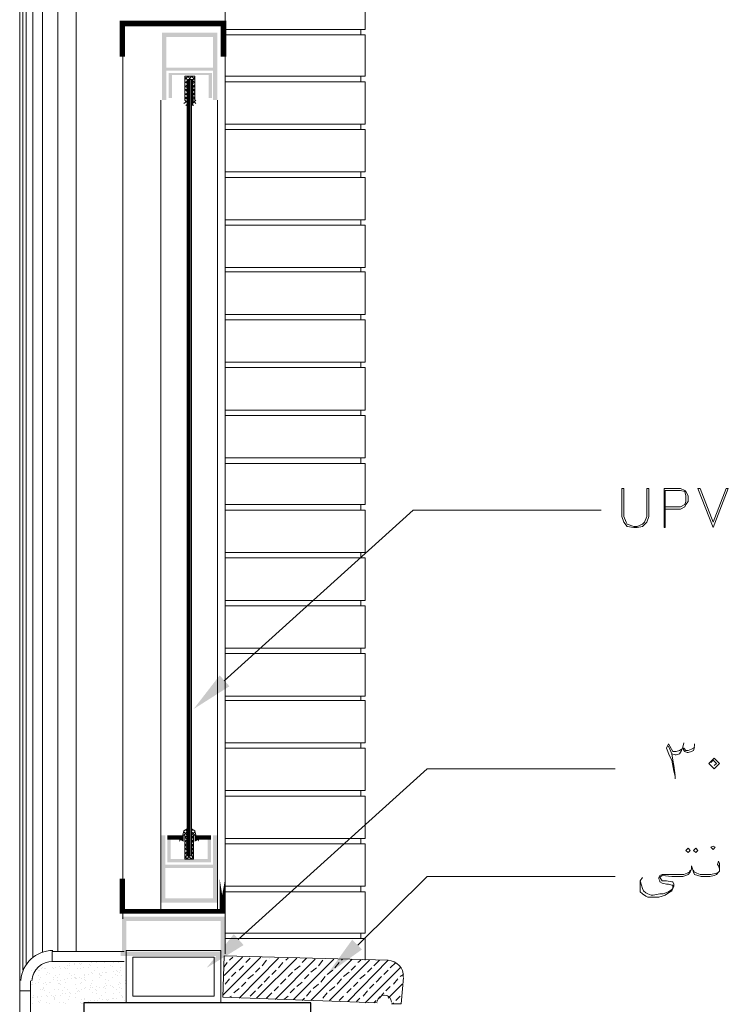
# Model space of a CAD drawing. Header units: metres. Extents: x -18 to 342, y 4 to 63.
# Tile 161 of 173: x 297.26 to 303.54, y 33.16 to 41.88. Entities that reach past the tile are written whole.
import ezdxf

# ---------------------------------------------------------------- set-up
doc = ezdxf.new("R2010")
doc.units = ezdxf.units.M
doc.header["$MEASUREMENT"] = 0
for name, color, linetype in [('PDF_hatch-borshi', 7, 'Continuous'), ('PDF_kaff', 7, 'Continuous'), ('PDF_textt', 7, 'Continuous'), ('PDF_wall', 7, 'Continuous'), ('PDF_WIN', 7, 'Continuous'), ('PDF_win11', 7, 'Continuous')]:
    doc.layers.add(name, color=color, linetype=linetype)

msp = doc.modelspace()

# ---------------------------------------------------------------- linework, layer by layer
at = {"layer": 'PDF_hatch-borshi', "lineweight": 18}
for points in [[(299.0624, 33.2437), (299.3995, 33.5808)], [(299.072, 33.5808), (299.072, 33.5808)], [(299.072, 33.4171), (299.2357, 33.5808)], [(299.1202, 33.5519), (299.1491, 33.5808)], [(297.6177, 33.4941), (297.6177, 33.4941)], [(297.6851, 33.5037), (297.6851, 33.5037)], [(297.7044, 33.523), (297.7044, 33.523)], [(297.7044, 33.5037), (297.7044, 33.5037)], [(297.7429, 33.523), (297.7429, 33.523)], [(297.7429, 33.5134), (297.7429, 33.5134)], [(297.7911, 33.523), (297.7911, 33.523)], [(297.8007, 33.5134), (297.8007, 33.5134)], [(297.8103, 33.523), (297.8103, 33.523)], [(297.8777, 33.5134), (297.8777, 33.5134)], [(297.8874, 33.5037), (297.8874, 33.5037)], [(297.897, 33.5326), (297.897, 33.5326)], [(297.9452, 33.5326), (297.9452, 33.5326)], [(298.0126, 33.5326), (298.0126, 33.5326)], [(298.0704, 33.5037), (298.0704, 33.5037)], [(298.08, 33.4941), (298.08, 33.4941)], [(298.0896, 33.5326), (298.0896, 33.5326)], [(298.1378, 33.5326), (298.1378, 33.5326)], [(298.2052, 33.4941), (298.2052, 33.4941)], [(299.072, 33.4941), (299.1009, 33.5326)], [(299.2069, 33.2148), (299.5536, 33.5712)], [(299.2069, 33.4652), (299.2454, 33.5037)], [(299.2646, 33.5326), (299.3032, 33.5712)], [(299.361, 33.2148), (299.7173, 33.5712)], [(299.4091, 33.5037), (299.4476, 33.5519)], [(299.4765, 33.5712), (299.4765, 33.5712)], [(299.5247, 33.2052), (299.881, 33.5615)], [(299.5536, 33.4845), (299.5921, 33.5326)], [(299.621, 33.5519), (299.6403, 33.5712)], [(299.6884, 33.2052), (300.0448, 33.5615)], [(299.698, 33.4652), (299.7462, 33.5037)], [(299.7655, 33.5326), (299.804, 33.5712)], [(299.8425, 33.1955), (300.2085, 33.5615)], [(299.9099, 33.5037), (299.9485, 33.5519)], [(300.0062, 33.1955), (300.3626, 33.5519)], [(300.0544, 33.4845), (300.0929, 33.5326)], [(300.1122, 33.5519), (300.1218, 33.5615)], [(300.17, 33.1859), (300.5263, 33.5519)], [(300.1989, 33.4652), (300.2374, 33.5037)], [(300.2567, 33.5326), (300.2855, 33.5519)], [(300.4011, 33.5037), (300.4493, 33.5519)], [(300.5456, 33.4845), (300.5937, 33.5326)], [(297.3673, 33.4652), (297.3673, 33.4652)], [(297.3769, 33.4267), (297.3769, 33.4267)], [(297.4251, 33.4652), (297.4251, 33.4652)], [(297.4251, 33.4171), (297.4251, 33.4171)], [(297.4347, 33.4652), (297.4347, 33.4652)], [(297.454, 33.4748), (297.454, 33.4748)], [(297.4636, 33.4845), (297.4636, 33.4845)], [(297.4829, 33.4748), (297.4829, 33.4748)], [(297.4925, 33.4748), (297.4925, 33.4748)], [(297.5021, 33.4267), (297.5021, 33.4267)], [(297.5118, 33.4459), (297.5118, 33.4459)], [(297.5214, 33.4363), (297.5214, 33.4363)], [(297.5503, 33.4845), (297.5503, 33.4845)], [(297.5599, 33.4748), (297.5599, 33.4748)], [(297.5792, 33.4845), (297.5792, 33.4845)], [(297.5792, 33.4171), (297.5792, 33.4171)], [(297.6177, 33.4267), (297.6177, 33.4267)], [(297.6273, 33.4748), (297.6273, 33.4748)], [(297.6562, 33.4845), (297.6562, 33.4845)], [(297.6659, 33.4748), (297.6659, 33.4748)], [(297.6851, 33.4748), (297.6851, 33.4748)], [(297.7044, 33.4363), (297.7044, 33.4363)], [(297.7237, 33.4171), (297.7237, 33.4171)], [(297.7429, 33.4267), (297.7429, 33.4267)], [(297.7718, 33.4748), (297.7718, 33.4748)], [(297.8007, 33.4748), (297.8007, 33.4748)], [(297.8296, 33.4845), (297.8296, 33.4845)], [(297.8392, 33.4267), (297.8392, 33.4267)], [(297.8392, 33.4171), (297.8392, 33.4171)], [(297.8681, 33.4845), (297.8681, 33.4845)], [(297.8681, 33.4267), (297.8681, 33.4267)], [(297.897, 33.4459), (297.897, 33.4459)], [(297.9066, 33.4363), (297.9066, 33.4363)], [(297.9259, 33.4652), (297.9259, 33.4652)], [(297.9548, 33.4845), (297.9548, 33.4845)], [(297.9644, 33.4363), (297.9644, 33.4363)], [(297.9644, 33.4267), (297.9644, 33.4267)], [(297.9741, 33.4171), (297.9741, 33.4171)], [(297.9837, 33.4171), (297.9837, 33.4171)], [(297.9837, 33.4171), (297.9837, 33.4171)], [(297.9933, 33.4459), (297.9933, 33.4459)], [(298.0126, 33.4845), (298.0126, 33.4845)], [(298.0222, 33.4459), (298.0222, 33.4459)], [(298.0318, 33.4459), (298.0318, 33.4459)], [(298.0896, 33.4556), (298.0896, 33.4556)], [(298.1089, 33.4267), (298.1089, 33.4267)], [(298.1185, 33.4652), (298.1185, 33.4652)], [(298.1185, 33.4652), (298.1185, 33.4652)], [(298.1282, 33.4556), (298.1282, 33.4556)], [(298.1282, 33.4171), (298.1282, 33.4171)], [(298.1474, 33.4459), (298.1474, 33.4459)], [(298.1571, 33.4845), (298.1571, 33.4845)], [(298.1571, 33.4652), (298.1571, 33.4652)], [(298.1667, 33.4171), (298.1667, 33.4171)], [(299.1394, 33.4074), (299.178, 33.4459)], [(299.2839, 33.3882), (299.3321, 33.4267)], [(299.3513, 33.4459), (299.3898, 33.4845)], [(299.4284, 33.3593), (299.4765, 33.4074)], [(299.4958, 33.4267), (299.5343, 33.4652)], [(299.6403, 33.4074), (299.6788, 33.4459)], [(299.7847, 33.3882), (299.8233, 33.4267)], [(299.8425, 33.4459), (299.8907, 33.4845)], [(299.9292, 33.3593), (299.9677, 33.4074)], [(299.987, 33.4267), (300.0351, 33.4652)], [(300.1315, 33.4074), (300.1796, 33.4459)], [(300.2759, 33.3882), (300.3241, 33.4267)], [(300.3241, 33.1763), (300.6323, 33.4845)], [(300.3433, 33.4459), (300.3819, 33.4845)], [(300.4204, 33.3593), (300.4685, 33.4074)], [(300.4878, 33.4267), (300.5263, 33.4652)], [(300.6323, 33.4074), (300.6612, 33.4267)], [(297.3673, 33.34), (297.3673, 33.34)], [(297.3769, 33.3978), (297.3769, 33.3978)], [(297.3769, 33.3882), (297.3769, 33.3882)], [(297.3769, 33.3593), (297.3769, 33.3593)], [(297.3769, 33.34), (297.3769, 33.34)], [(297.4058, 33.3496), (297.4058, 33.3496)], [(297.4251, 33.3593), (297.4251, 33.3593)], [(297.4347, 33.3785), (297.4347, 33.3785)], [(297.4443, 33.3978), (297.4443, 33.3978)], [(297.4732, 33.3496), (297.4732, 33.3496)], [(297.4925, 33.3593), (297.4925, 33.3593)], [(297.5021, 33.34), (297.5021, 33.34)], [(297.5214, 33.3593), (297.5214, 33.3593)], [(297.531, 33.3593), (297.531, 33.3593)], [(297.5599, 33.3978), (297.5599, 33.3978)], [(297.5599, 33.3785), (297.5599, 33.3785)], [(297.5984, 33.3978), (297.5984, 33.3978)], [(297.5984, 33.3689), (297.5984, 33.3689)], [(297.6081, 33.3496), (297.6081, 33.3496)], [(297.6177, 33.3496), (297.6177, 33.3496)], [(297.6273, 33.3689), (297.6273, 33.3689)], [(297.6273, 33.34), (297.6273, 33.34)], [(297.6562, 33.3785), (297.6562, 33.3785)], [(297.6659, 33.3593), (297.6659, 33.3593)], [(297.6851, 33.3882), (297.6851, 33.3882)], [(297.7237, 33.3882), (297.7237, 33.3882)], [(297.7429, 33.3978), (297.7429, 33.3978)], [(297.7525, 33.3978), (297.7525, 33.3978)], [(297.7525, 33.3882), (297.7525, 33.3882)], [(297.7525, 33.34), (297.7525, 33.34)], [(297.7622, 33.3882), (297.7622, 33.3882)], [(297.7911, 33.3978), (297.7911, 33.3978)], [(297.8007, 33.3496), (297.8007, 33.3496)], [(297.8103, 33.3882), (297.8103, 33.3882)], [(297.8103, 33.3593), (297.8103, 33.3593)], [(297.8392, 33.3978), (297.8392, 33.3978)], [(297.8392, 33.3785), (297.8392, 33.3785)], [(297.8489, 33.3689), (297.8489, 33.3689)], [(297.8874, 33.3304), (297.8874, 33.3304)], [(297.897, 33.3496), (297.897, 33.3496)], [(297.9066, 33.3689), (297.9066, 33.3689)], [(297.9452, 33.3207), (297.9452, 33.3207)], [(297.9644, 33.3978), (297.9644, 33.3978)], [(298.0126, 33.3207), (298.0126, 33.3207)], [(298.0222, 33.3785), (298.0222, 33.3785)], [(298.0222, 33.3496), (298.0222, 33.3496)], [(298.0318, 33.3304), (298.0318, 33.3304)], [(298.0511, 33.3689), (298.0511, 33.3689)], [(298.0704, 33.3304), (298.0704, 33.3304)], [(298.0704, 33.3304), (298.0704, 33.3304)], [(298.08, 33.3978), (298.08, 33.3978)], [(298.08, 33.3207), (298.08, 33.3207)], [(298.1378, 33.34), (298.1378, 33.34)], [(298.1474, 33.3593), (298.1474, 33.3593)], [(298.1571, 33.3496), (298.1571, 33.3496)], [(298.1956, 33.3689), (298.1956, 33.3689)], [(298.1956, 33.3496), (298.1956, 33.3496)], [(299.0816, 33.34), (299.1202, 33.3882)], [(299.2261, 33.3207), (299.2646, 33.3593)], [(299.3706, 33.3015), (299.4091, 33.34)], [(299.5151, 33.2822), (299.5536, 33.3207)], [(299.5728, 33.34), (299.621, 33.3882)], [(299.7173, 33.3207), (299.7655, 33.3593)], [(299.8618, 33.3015), (299.9099, 33.34)], [(300.0062, 33.2822), (300.0544, 33.3207)], [(300.0737, 33.34), (300.1122, 33.3882)], [(300.2181, 33.3207), (300.2567, 33.3593)], [(300.3626, 33.3015), (300.4011, 33.34)], [(300.5071, 33.2822), (300.5456, 33.3207)], [(300.5263, 33.2148), (300.6515, 33.34)], [(300.5745, 33.34), (300.613, 33.3882)], [(297.3866, 33.2437), (297.3866, 33.2437)], [(297.4155, 33.2341), (297.4155, 33.2341)], [(297.4443, 33.2918), (297.4443, 33.2918)], [(297.454, 33.2341), (297.454, 33.2341)], [(297.4636, 33.2918), (297.4636, 33.2918)], [(297.4732, 33.3111), (297.4732, 33.3111)], [(297.4732, 33.3015), (297.4732, 33.3015)], [(297.4829, 33.2822), (297.4829, 33.2822)], [(297.5021, 33.2437), (297.5021, 33.2437)], [(297.5118, 33.2341), (297.5118, 33.2341)], [(297.5214, 33.263), (297.5214, 33.263)], [(297.5407, 33.2437), (297.5407, 33.2437)], [(297.5599, 33.2341), (297.5599, 33.2341)], [(297.5696, 33.2918), (297.5696, 33.2918)], [(297.5792, 33.2437), (297.5792, 33.2437)], [(297.6081, 33.2918), (297.6081, 33.2918)], [(297.6273, 33.2437), (297.6273, 33.2437)], [(297.637, 33.2822), (297.637, 33.2822)], [(297.637, 33.2533), (297.637, 33.2533)], [(297.6562, 33.3111), (297.6562, 33.3111)], [(297.6659, 33.2533), (297.6659, 33.2533)], [(297.6851, 33.2918), (297.6851, 33.2918)], [(297.7044, 33.263), (297.7044, 33.263)], [(297.7044, 33.263), (297.7044, 33.263)], [(297.7044, 33.2341), (297.7044, 33.2341)], [(297.714, 33.2533), (297.714, 33.2533)], [(297.7525, 33.2533), (297.7525, 33.2533)], [(297.7622, 33.3015), (297.7622, 33.3015)], [(297.7718, 33.2726), (297.7718, 33.2726)], [(297.7814, 33.2822), (297.7814, 33.2822)], [(297.7911, 33.2726), (297.7911, 33.2726)], [(297.8103, 33.2918), (297.8103, 33.2918)], [(297.8392, 33.3015), (297.8392, 33.3015)], [(297.8489, 33.3111), (297.8489, 33.3111)], [(297.8777, 33.2918), (297.8777, 33.2918)], [(297.8874, 33.3111), (297.8874, 33.3111)], [(297.9066, 33.3111), (297.9066, 33.3111)], [(297.9066, 33.263), (297.9066, 33.263)], [(297.9355, 33.2918), (297.9355, 33.2918)], [(297.9452, 33.2822), (297.9452, 33.2822)], [(297.9452, 33.2533), (297.9452, 33.2533)], [(297.9644, 33.3111), (297.9644, 33.3111)], [(297.9837, 33.2437), (297.9837, 33.2437)], [(298.003, 33.3111), (298.003, 33.3111)], [(298.0222, 33.3015), (298.0222, 33.3015)], [(298.0222, 33.263), (298.0222, 33.263)], [(298.0896, 33.3111), (298.0896, 33.3111)], [(298.0896, 33.2533), (298.0896, 33.2533)], [(298.1185, 33.2918), (298.1185, 33.2918)], [(298.1474, 33.3111), (298.1474, 33.3111)], [(298.1474, 33.263), (298.1474, 33.263)], [(298.1667, 33.3015), (298.1667, 33.3015)], [(298.1667, 33.2437), (298.1667, 33.2437)], [(298.1763, 33.2341), (298.1763, 33.2341)], [(299.1202, 33.2244), (299.1394, 33.2341)], [(299.1587, 33.263), (299.2069, 33.3015)], [(299.3032, 33.2341), (299.3513, 33.2822)], [(299.4476, 33.2148), (299.4958, 33.263)], [(299.6017, 33.2052), (299.6403, 33.2341)], [(299.6595, 33.263), (299.698, 33.3015)], [(299.804, 33.2341), (299.8425, 33.2822)], [(299.9485, 33.2148), (299.987, 33.263)], [(300.0929, 33.1955), (300.1315, 33.2341)], [(300.1603, 33.263), (300.1989, 33.3015)], [(300.3048, 33.2341), (300.3433, 33.2822)], [(300.4493, 33.2148), (300.4878, 33.263)], [(300.5937, 33.1955), (300.6323, 33.2341)], [(297.3769, 33.2244), (297.3769, 33.2244)], [(297.3769, 33.1666), (297.3769, 33.1666)], [(297.3866, 33.2244), (297.3866, 33.2244)], [(297.4155, 33.2244), (297.4155, 33.2244)], [(297.4251, 33.1859), (297.4251, 33.1859)], [(297.4347, 33.1763), (297.4347, 33.1763)], [(297.4443, 33.1955), (297.4443, 33.1955)], [(297.5021, 33.1763), (297.5021, 33.1763)], [(297.5214, 33.1666), (297.5214, 33.1666)], [(297.5696, 33.2244), (297.5696, 33.2244)], [(297.5696, 33.2148), (297.5696, 33.2148)], [(297.5696, 33.2052), (297.5696, 33.2052)], [(297.6177, 33.1763), (297.6177, 33.1763)], [(297.6466, 33.1763), (297.6466, 33.1763)], [(297.6659, 33.1666), (297.6659, 33.1666)], [(297.6948, 33.2052), (297.6948, 33.2052)], [(297.7525, 33.2244), (297.7525, 33.2244)], [(297.8007, 33.1763), (297.8007, 33.1763)], [(297.8007, 33.1763), (297.8007, 33.1763)], [(297.8103, 33.2052), (297.8103, 33.2052)], [(297.8103, 33.1666), (297.8103, 33.1666)], [(297.82, 33.1666), (297.82, 33.1666)], [(297.8392, 33.2148), (297.8392, 33.2148)], [(297.8392, 33.2052), (297.8392, 33.2052)], [(297.8681, 33.1859), (297.8681, 33.1859)], [(297.8874, 33.1955), (297.8874, 33.1955)], [(297.9066, 33.1763), (297.9066, 33.1763)], [(297.9259, 33.1955), (297.9259, 33.1955)], [(297.9548, 33.1955), (297.9548, 33.1955)], [(297.9644, 33.2148), (297.9644, 33.2148)], [(297.9933, 33.2052), (297.9933, 33.2052)], [(298.0318, 33.2052), (298.0318, 33.2052)], [(298.0415, 33.1955), (298.0415, 33.1955)], [(298.0415, 33.1955), (298.0415, 33.1955)], [(298.0511, 33.2052), (298.0511, 33.2052)], [(298.0607, 33.1763), (298.0607, 33.1763)], [(298.08, 33.2148), (298.08, 33.2148)], [(298.0896, 33.2148), (298.0896, 33.2148)], [(298.1185, 33.2148), (298.1185, 33.2148)], [(298.1763, 33.2244), (298.1763, 33.2244)], [(298.1859, 33.1955), (298.1859, 33.1955)], [(299.2839, 33.2148), (299.2839, 33.2148)], [(299.7655, 33.1955), (299.7847, 33.2148)], [(299.9292, 33.1955), (299.9292, 33.1955)], [(300.247, 33.1859), (300.2759, 33.2148)], [(300.4011, 33.1763), (300.4204, 33.1955)], [(300.5649, 33.1666), (300.5745, 33.1763)], [(300.6419, 33.1666), (300.6419, 33.1666)]]:
    msp.add_lwpolyline(points, dxfattribs=at)
at = {"layer": 'PDF_kaff', "lineweight": 20}
for points in [[(297.3577, 33.3689), (297.3577, 15.0696), (297.2614, 15.0696), (297.2614, 33.3689), (297.2614, 42.5282)], [(297.2902, 42.4126), (297.2902, 33.4652)], [(297.3191, 42.3548), (297.3191, 33.523)], [(297.3769, 42.2778), (297.3769, 33.5808)], [(297.4636, 42.22), (297.4636, 33.6193)], [(297.5984, 42.1718), (297.5984, 33.6289)], [(297.7622, 42.1718), (297.7622, 33.6289)], [(299.0816, 42.1718), (299.8425, 42.1718), (300.3241, 42.1718), (300.3241, 41.7962), (299.0816, 41.7962)], [(300.2855, 41.7962), (300.2855, 41.748)], [(299.0816, 41.748), (300.3241, 41.748), (300.3241, 41.3821), (299.0816, 41.3821)], [(300.2855, 41.3821), (300.2855, 41.3339)], [(299.0816, 41.3339), (300.3241, 41.3339), (300.3241, 40.9583), (299.0816, 40.9583)], [(299.0816, 40.9101), (300.3241, 40.9101), (300.3241, 40.5345), (299.0816, 40.5345)], [(300.2855, 40.9583), (300.2855, 40.9101)], [(299.0816, 40.4864), (300.3241, 40.4864), (300.3241, 40.1107), (299.0816, 40.1107)], [(300.2855, 40.5345), (300.2855, 40.4864)], [(299.0816, 40.0626), (300.3241, 40.0626), (300.3241, 39.687), (299.0816, 39.687)], [(300.2855, 40.1107), (300.2855, 40.0626)], [(300.2855, 39.687), (300.2855, 39.6484)], [(299.0816, 39.6484), (300.3241, 39.6484), (300.3241, 39.2728), (299.0816, 39.2728)], [(300.2855, 39.2728), (300.2855, 39.2247)], [(299.0816, 38.8491), (300.3241, 38.8491), (300.3241, 39.2247), (299.0816, 39.2247)], [(300.2855, 38.8491), (300.2855, 38.8009)], [(299.0816, 38.8009), (300.3241, 38.8009), (300.3241, 38.4253), (299.0816, 38.4253)], [(299.0816, 38.3771), (300.3241, 38.3771), (300.3241, 38.0015), (299.0816, 38.0015)], [(300.2855, 38.4253), (300.2855, 38.3771)], [(299.0816, 37.9533), (300.3241, 37.9533), (300.3241, 37.5874), (299.0816, 37.5874)], [(300.2855, 38.0015), (300.2855, 37.9533)], [(299.0816, 37.1636), (300.3241, 37.1636), (300.3241, 37.5392), (299.0816, 37.5392)], [(300.2855, 37.5874), (300.2855, 37.5392)], [(300.2855, 37.1636), (300.2855, 37.1154)], [(299.0816, 37.1154), (300.3241, 37.1154), (300.3241, 36.7398), (299.0816, 36.7398)], [(300.2855, 36.7398), (300.2855, 36.6917)], [(299.0816, 36.6917), (300.3241, 36.6917), (300.3241, 36.316), (299.0816, 36.316)], [(300.2855, 36.316), (300.2855, 36.2679)], [(299.0816, 36.2679), (300.3241, 36.2679), (300.3241, 35.8923), (299.0816, 35.8923)], [(299.0816, 35.4781), (300.3241, 35.4781), (300.3241, 35.8537), (299.0816, 35.8537)], [(300.2855, 35.8923), (300.2855, 35.8537)], [(299.0816, 35.43), (300.3241, 35.43), (300.3241, 35.0544), (299.0816, 35.0544)], [(300.2855, 35.4781), (300.2855, 35.43)], [(299.0816, 35.0062), (300.3241, 35.0062), (300.3241, 34.6306), (299.0816, 34.6306)], [(300.2855, 35.0544), (300.2855, 35.0062)], [(300.2855, 34.6306), (300.2855, 34.5824)], [(299.0816, 34.5824), (300.3241, 34.5824), (300.3241, 34.2068), (299.0816, 34.2068)], [(300.2855, 34.2068), (300.2855, 34.1587)], [(299.0816, 33.7927), (300.3241, 33.7927), (300.3241, 34.1587), (299.0816, 34.1587)], [(300.2855, 33.7927), (300.2855, 33.7445)], [(300.3241, 33.5519), (300.3241, 33.7445), (299.0816, 33.7445)], [(298.1859, 33.6289), (297.5503, 33.6289), (297.5503, 33.5423), (298.1859, 33.5423)], [(300.5552, 33.1666), (300.6419, 33.1666), (300.6612, 33.3978)], [(297.2614, 33.2822), (297.3577, 33.2822)]]:
    msp.add_lwpolyline(points, dxfattribs=at)
msp.add_lwpolyline([(300.6609, 33.4044, 0.414213), (300.5263, 33.5519), (299.072, 33.5904), (299.0624, 33.2244), (300.43, 33.1763)], format="xyb", dxfattribs=at)
for centre, radius, start, end in [((297.5551, 33.3545), 0.2841, 90, 176.12732), ((297.5551, 33.3545), 0.1878, 90, 175.25941), ((300.4926, 33.1811), 0.0626, 359.22004, 174.30358)]:
    msp.add_arc(centre, radius, start, end, dxfattribs=at)
at = {"layer": 'PDF_textt', "lineweight": 20}
for points in [[(302.8378, 37.7318), (302.8186, 37.7318), (302.8186, 37.4814), (302.7993, 37.4333), (302.78, 37.414), (302.7319, 37.3947), (302.703, 37.3947), (302.6452, 37.414), (302.6356, 37.4333), (302.6163, 37.4814), (302.6163, 37.7318), (302.597, 37.7318), (302.597, 37.4814), (302.6163, 37.4333), (302.6452, 37.3947), (302.703, 37.3851), (302.7319, 37.3851), (302.78, 37.3947), (302.8186, 37.4333), (302.8378, 37.4814)], [(303.4061, 37.3851), (303.2712, 37.7318), (303.2905, 37.7318), (303.4061, 37.4333), (303.5216, 37.7318), (303.5409, 37.7318)], [(303.3675, 35.2951), (303.4157, 35.3433), (303.4638, 35.2951), (303.4157, 35.247)], [(303.1845, 34.5439), (303.2038, 34.5246), (303.1845, 34.5054), (303.1653, 34.5246)], [(303.252, 34.5439), (303.2712, 34.5246), (303.252, 34.5054), (303.2327, 34.5246)], [(303.4061, 34.5343), (303.4253, 34.5535), (303.4061, 34.5632), (303.3868, 34.5535)], [(298.2052, 33.1763), (298.2052, 33.6386), (299.0431, 33.6386), (299.0431, 33.1763)], [(298.263, 33.2341), (298.263, 33.5808), (298.9853, 33.5808), (298.9853, 33.2341)]]:
    msp.add_lwpolyline(points, close=True, dxfattribs=at)
for points in [[(302.9823, 37.5488), (303.1171, 37.5488), (303.1556, 37.5681), (303.1653, 37.5874), (303.1845, 37.6163), (303.1845, 37.6644), (303.1653, 37.7029), (303.1556, 37.7126), (303.1171, 37.7318), (302.9727, 37.7318), (302.9727, 37.3851), (302.9823, 37.3851), (302.9823, 37.7126), (303.1171, 37.7126), (303.1556, 37.7029), (303.1653, 37.6644), (303.1653, 37.6163), (303.1556, 37.5874), (303.1171, 37.5681), (302.9823, 37.5681)], [(299.072, 36.0271), (300.7478, 37.5392), (302.414, 37.5392)], [(303.069, 35.1603), (303.069, 35.1796), (303.0593, 35.2277), (303.0401, 35.324), (303.0208, 35.3626), (302.9919, 35.43), (303.0112, 35.4685), (303.0497, 35.4011), (303.069, 35.4011), (303.0786, 35.4011), (303.1075, 35.4107), (303.1268, 35.4203)], [(303.0112, 35.4492), (303.0304, 35.4011), (303.0401, 35.3818), (303.069, 35.3722), (303.0786, 35.3722), (303.1075, 35.3818), (303.1268, 35.4107), (303.1364, 35.4396)], [(303.2423, 35.4396), (303.2327, 35.4107), (303.2134, 35.4011), (303.1845, 35.3914), (303.1749, 35.3914), (303.1556, 35.4011), (303.146, 35.4107), (303.1364, 35.4396), (303.146, 35.4781)], [(303.146, 35.43), (303.1653, 35.4107), (303.1845, 35.4107), (303.2134, 35.4203), (303.2327, 35.43), (303.2423, 35.4492), (303.2423, 35.4685)], [(303.0401, 35.3818), (303.0497, 35.324), (303.0593, 35.2759), (303.069, 35.1892)], [(303.3868, 35.3048), (303.4061, 35.324), (303.435, 35.2951), (303.4157, 35.2759)], [(299.1972, 33.7349), (300.8731, 35.247), (302.5393, 35.247)], [(303.4638, 34.3416), (303.4638, 34.3609), (303.4542, 34.3898), (303.4446, 34.3994), (303.4542, 34.4283), (303.4638, 34.4091), (303.4638, 34.3802), (303.4638, 34.3705), (303.4638, 34.3416), (303.4542, 34.332), (303.435, 34.3128), (303.4157, 34.3031), (303.3772, 34.2935), (303.329, 34.2935), (303.3001, 34.2935), (303.2712, 34.3031), (303.2423, 34.3128), (303.2327, 34.332), (303.2231, 34.3609), (303.2134, 34.3898), (303.2134, 34.3609), (303.2038, 34.332), (303.1845, 34.3128), (303.1653, 34.3031), (303.1364, 34.2935), (303.0979, 34.2935), (303.0401, 34.2935), (302.9534, 34.3031), (302.9438, 34.2935), (302.9341, 34.2839), (302.9438, 34.2742), (302.9534, 34.255), (302.9919, 34.255), (303.0401, 34.2453), (303.0497, 34.2453), (303.0593, 34.2261), (303.0593, 34.2068), (303.0497, 34.1875), (303.0401, 34.1683), (303.0112, 34.149), (302.9823, 34.1298), (302.9534, 34.1201), (302.9245, 34.1105), (302.886, 34.1105), (302.8667, 34.1105), (302.8282, 34.1105), (302.8089, 34.1201), (302.78, 34.1394), (302.7608, 34.1587), (302.7608, 34.1972), (302.7608, 34.255), (302.78, 34.2839)], [(300.2567, 33.6867), (300.8731, 34.2935), (302.5393, 34.2935)], [(303.2038, 34.3513), (303.1942, 34.332), (303.1749, 34.3224), (303.146, 34.3128), (303.0979, 34.3128), (303.069, 34.3128), (302.9534, 34.3128), (302.9341, 34.3031), (302.9245, 34.2839), (302.9245, 34.2742), (302.9341, 34.255), (302.9341, 34.2453), (302.9534, 34.2357), (302.9919, 34.2261), (303.0112, 34.2261), (303.0401, 34.2164), (303.0497, 34.2164), (303.0497, 34.1972), (303.0497, 34.1875), (303.0401, 34.1779), (303.0112, 34.1587), (302.963, 34.1394), (302.9341, 34.1394), (302.8763, 34.1298), (302.8571, 34.1298), (302.8282, 34.1394), (302.8089, 34.149), (302.7897, 34.1683), (302.78, 34.1875), (302.7704, 34.2164), (302.7608, 34.255)], [(303.2327, 34.3513), (303.2423, 34.332), (303.2616, 34.3224), (303.2905, 34.3128), (303.329, 34.3128), (303.3868, 34.3128), (303.435, 34.3224), (303.4542, 34.332)]]:
    msp.add_lwpolyline(points, dxfattribs=at)
at = {"layer": 'PDF_textt', "transparency": 33554559}
for points in [[(299.1202, 35.979), (298.8023, 35.7767), (299.0335, 36.0753)], [(299.2454, 33.6867), (298.9179, 33.4845), (299.1587, 33.783)], [(300.2952, 33.6482), (299.987, 33.4267), (300.2085, 33.7349)]]:
    msp.add_solid(points, dxfattribs=at)
at = {"layer": 'PDF_wall', "lineweight": 0, "const_width": 0.0482}
msp.add_lwpolyline([(298.1715, 41.5554), (298.1715, 41.8492), (299.0672, 41.8492), (299.0672, 41.5554)], dxfattribs=at)
at = {"layer": 'PDF_wall', "lineweight": 0}
for points in [[(298.6964, 34.6017, 0.0385, 0.0385, 0), (298.6964, 34.6402, 0.0385, 0.0385, 0), (298.5712, 34.6402, 0.0385, 0.0385, 0), (298.6964, 34.6402, 0.0385, 0.0385, 0)], [(298.8312, 34.6017, 0.0385, 0.0385, 0), (298.8312, 34.6402, 0.0385, 0.0385, 0), (298.9564, 34.6402, 0.0385, 0.0385, 0), (298.8312, 34.6402, 0.0385, 0.0385, 0)], [(299.0576, 34.2742, 0.0482, 0.0482, 0), (299.0576, 33.9853, 0.0385, 0.0385, 0), (298.1715, 33.9853, 0.0482, 0.0482, 0), (298.1715, 34.2742, 0.0482, 0.0482, 0), (298.1715, 33.9853, 0.0385, 0.0385, 0), (299.0576, 33.9853, 0.0482, 0.0482, 0)]]:
    msp.add_lwpolyline(points, format="xyseb", close=True, dxfattribs=at)
at = {"layer": 'PDF_wall', "lineweight": 25}
msp.add_lwpolyline([(299.8425, 10.6874), (299.8425, 13.4997), (299.8425, 33.1763), (297.8296, 33.1763), (297.8296, 13.3264)], dxfattribs=at)
at = {"layer": 'PDF_wall', "transparency": 33554559}
for points in [[(298.523, 41.1702), (298.5616, 41.1702), (298.523, 41.7673)], [(298.5616, 41.1702), (298.523, 41.7673), (298.5616, 41.7673)], [(298.995, 41.7288), (298.995, 41.7673), (298.5423, 41.7288)], [(298.995, 41.7673), (298.5423, 41.7288), (298.5423, 41.7673)], [(298.9757, 41.1702), (299.0142, 41.1702), (298.9757, 41.7673)], [(299.0142, 41.1702), (298.9757, 41.7673), (299.0142, 41.7673)], [(298.995, 41.4302), (298.995, 41.4591), (298.5423, 41.4302)], [(298.995, 41.4591), (298.5423, 41.4302), (298.5423, 41.4591)], [(298.9661, 41.3917), (298.9661, 41.4109), (298.5808, 41.3917)], [(298.9661, 41.4109), (298.5808, 41.3917), (298.5808, 41.4109)], [(298.5808, 41.1894), (298.6097, 41.1894), (298.5808, 41.4013)], [(298.6097, 41.1894), (298.5808, 41.4013), (298.6097, 41.4013)], [(298.9372, 41.1894), (298.9661, 41.1894), (298.9372, 41.4013)], [(298.9661, 41.1894), (298.9372, 41.4013), (298.9661, 41.4013)], [(298.5519, 34.6595), (298.5134, 34.6595), (298.5519, 34.0623)], [(298.5134, 34.6595), (298.5519, 34.0623), (298.5134, 34.0623)], [(298.5519, 34.6595), (298.5134, 34.6595), (298.5519, 34.0623)], [(298.5134, 34.6595), (298.5519, 34.0623), (298.5134, 34.0623)], [(298.6001, 34.6402), (298.5712, 34.6402), (298.6001, 34.4283)], [(298.5712, 34.6402), (298.6001, 34.4283), (298.5712, 34.4283)], [(298.6001, 34.6402), (298.5712, 34.6402), (298.6001, 34.4283)], [(298.5712, 34.6402), (298.6001, 34.4283), (298.5712, 34.4283)], [(298.9564, 34.6402), (298.9276, 34.6402), (298.9564, 34.4283)], [(298.9276, 34.6402), (298.9564, 34.4283), (298.9276, 34.4283)], [(298.9564, 34.6402), (298.9276, 34.6402), (298.9564, 34.4283)], [(298.9276, 34.6402), (298.9564, 34.4283), (298.9276, 34.4283)], [(299.0142, 34.6595), (298.9757, 34.6595), (299.0142, 34.0623)], [(298.9757, 34.6595), (299.0142, 34.0623), (298.9757, 34.0623)], [(299.0142, 34.6595), (298.9757, 34.6595), (299.0142, 34.0623)], [(298.9757, 34.6595), (299.0142, 34.0623), (298.9757, 34.0623)], [(298.995, 34.3705), (298.995, 34.3994), (298.5327, 34.3705)], [(298.995, 34.3994), (298.5327, 34.3705), (298.5327, 34.3994)], [(298.995, 34.3705), (298.995, 34.3994), (298.5327, 34.3705)], [(298.995, 34.3994), (298.5327, 34.3705), (298.5327, 34.3994)], [(298.9564, 34.4187), (298.9564, 34.4476), (298.5712, 34.4187)], [(298.9564, 34.4476), (298.5712, 34.4187), (298.5712, 34.4476)], [(298.9564, 34.4187), (298.9564, 34.4476), (298.5712, 34.4187)], [(298.9564, 34.4476), (298.5712, 34.4187), (298.5712, 34.4476)], [(298.995, 34.0623), (298.995, 34.1009), (298.5327, 34.0623)], [(298.995, 34.1009), (298.5327, 34.0623), (298.5327, 34.1009)], [(298.995, 34.0623), (298.995, 34.1009), (298.5327, 34.0623)], [(298.995, 34.1009), (298.5327, 34.0623), (298.5327, 34.1009)], [(298.1667, 33.9371), (298.1667, 33.8986), (299.0816, 33.9371)], [(298.1667, 33.8986), (299.0816, 33.9371), (299.0816, 33.8986)], [(298.1667, 33.9371), (298.1667, 33.8986), (299.0816, 33.9371)], [(298.1667, 33.8986), (299.0816, 33.9371), (299.0816, 33.8986)], [(298.1667, 33.5904), (298.2052, 33.5904), (298.1667, 33.9179)], [(298.2052, 33.5904), (298.1667, 33.9179), (298.2052, 33.9179)], [(298.1667, 33.5904), (298.2052, 33.5904), (298.1667, 33.9179)], [(298.2052, 33.5904), (298.1667, 33.9179), (298.2052, 33.9179)], [(299.0431, 33.5904), (299.0816, 33.5904), (299.0431, 33.9179)], [(299.0816, 33.5904), (299.0431, 33.9179), (299.0816, 33.9179)], [(299.0431, 33.5904), (299.0816, 33.5904), (299.0431, 33.9179)], [(299.0816, 33.5904), (299.0431, 33.9179), (299.0816, 33.9179)], [(298.1571, 33.6289), (298.1571, 33.5904), (299.0816, 33.6289)], [(298.1571, 33.5904), (299.0816, 33.6289), (299.0816, 33.5904)], [(298.1571, 33.6289), (298.1571, 33.5904), (299.0816, 33.6289)], [(298.1571, 33.5904), (299.0816, 33.6289), (299.0816, 33.5904)]]:
    msp.add_solid(points, dxfattribs=at)
at = {"layer": 'PDF_WIN', "lineweight": 18}
for points in [[(299.0816, 42.2585), (299.0816, 39.9374), (299.0816, 33.6097)], [(298.1763, 41.6999), (298.1763, 39.9374), (298.1763, 33.9179)], [(298.7735, 36.8554), (298.7735, 34.4765), (298.7735, 39.9374), (298.7735, 41.3532), (298.7542, 41.3821), (298.7253, 41.3532)], [(298.812, 41.1702), (298.812, 41.3821), (298.7253, 41.3821), (298.7253, 41.1702), (298.7542, 41.1413), (298.7349, 41.122)], [(298.7253, 41.3243), (298.7542, 41.3435), (298.7253, 41.3724)], [(298.7446, 36.8554), (298.7446, 34.4765), (298.7446, 39.9374), (298.7446, 41.3532)], [(298.7542, 36.8554), (298.7542, 34.4765), (298.7542, 39.9374), (298.7542, 41.3532), (298.7927, 41.3532), (298.7927, 41.122)], [(298.7542, 41.122), (298.7542, 41.3532)], [(298.7638, 36.8554), (298.7638, 34.4765), (298.7638, 39.9374), (298.7638, 41.3532), (298.7831, 41.3821), (298.812, 41.3532)], [(298.7831, 36.8554), (298.7831, 34.4765), (298.7831, 39.9374), (298.7831, 41.3532)], [(298.812, 41.3243), (298.7927, 41.3435), (298.812, 41.3724)], [(298.7253, 41.2857), (298.7542, 41.3146), (298.7253, 41.3339)], [(298.7253, 41.2569), (298.7542, 41.2761), (298.7253, 41.2954)], [(298.7253, 41.2183), (298.7542, 41.2376), (298.7253, 41.2665)], [(298.7927, 41.3146), (298.812, 41.3339)], [(298.812, 41.2472), (298.7927, 41.2761), (298.812, 41.305)], [(298.812, 41.2857), (298.7927, 41.305)], [(298.7927, 41.2472), (298.812, 41.2665)], [(298.7157, 41.1413), (298.7542, 41.1702), (298.7253, 41.1991)], [(298.7253, 41.1798), (298.7542, 41.2087), (298.7253, 41.228)], [(298.812, 41.1798), (298.7927, 41.2087), (298.812, 41.2376)], [(298.812, 41.2183), (298.7927, 41.2376)], [(298.8216, 41.1413), (298.7927, 41.1702), (298.812, 41.1991)], [(298.7927, 41.1413), (298.8216, 41.1702)], [(298.8023, 41.122), (298.7927, 41.1316)]]:
    msp.add_lwpolyline(points, dxfattribs=at)
for points in [[(298.7446, 34.4765), (298.7831, 34.4765), (298.7831, 34.7173), (298.7831, 34.4765), (298.7446, 34.4765), (298.7446, 34.7173), (298.7157, 34.698), (298.706, 34.6595), (298.7253, 34.6595), (298.706, 34.6595), (298.7157, 34.698), (298.7446, 34.7173)], [(298.8023, 34.4476), (298.8023, 34.6595), (298.8216, 34.6595), (298.812, 34.698), (298.7831, 34.7173), (298.812, 34.698), (298.8216, 34.6595), (298.8023, 34.6595)], [(298.7446, 34.6884), (298.7349, 34.7076), (298.7446, 34.6884), (298.7157, 34.6595)], [(298.7446, 34.6595), (298.7157, 34.6884), (298.7446, 34.6595), (298.7253, 34.6306)], [(298.7253, 34.4476), (298.8023, 34.4476), (298.7253, 34.4476), (298.7253, 34.6595)], [(298.7446, 34.621), (298.7253, 34.6498), (298.7446, 34.621), (298.7253, 34.6017)], [(298.7831, 34.698), (298.7927, 34.7076)], [(298.8023, 34.6306), (298.7831, 34.6595), (298.812, 34.6884), (298.7831, 34.6595)], [(298.812, 34.6595), (298.7831, 34.6884)], [(298.7831, 34.6306), (298.8023, 34.6498)], [(298.7446, 34.5921), (298.7253, 34.6113), (298.7446, 34.5921), (298.7253, 34.5632)], [(298.7446, 34.5535), (298.7253, 34.5824), (298.7446, 34.5535), (298.7253, 34.5343)], [(298.7446, 34.5246), (298.7253, 34.5439)], [(298.8023, 34.6017), (298.7831, 34.621)], [(298.7831, 34.5921), (298.8023, 34.6113)], [(298.8023, 34.5246), (298.7831, 34.5535), (298.8023, 34.5824), (298.7831, 34.5535)], [(298.8023, 34.5632), (298.7831, 34.5824)], [(298.7831, 34.5246), (298.8023, 34.5439)], [(298.7253, 34.4957), (298.7446, 34.515)], [(298.7446, 34.4861), (298.7253, 34.5054), (298.7446, 34.4861), (298.7253, 34.4572)], [(298.7446, 34.4476), (298.7638, 34.4765), (298.7446, 34.4476), (298.7253, 34.4765)], [(298.7831, 34.4476), (298.8023, 34.4765), (298.7831, 34.4476), (298.7542, 34.4765)], [(298.8023, 34.4572), (298.7831, 34.4861), (298.8023, 34.515), (298.7831, 34.4861)], [(298.8023, 34.4957), (298.7831, 34.515)]]:
    msp.add_lwpolyline(points, close=True, dxfattribs=at)
at = {"layer": 'PDF_win11', "lineweight": 13}
for points in [[(298.5134, 33.9853), (298.5134, 39.9374), (298.5134, 41.1702)], [(299.0142, 33.9853), (299.0142, 39.9374), (299.0142, 41.1702)]]:
    msp.add_lwpolyline(points, dxfattribs=at)

doc.saveas('drawing.dxf')
